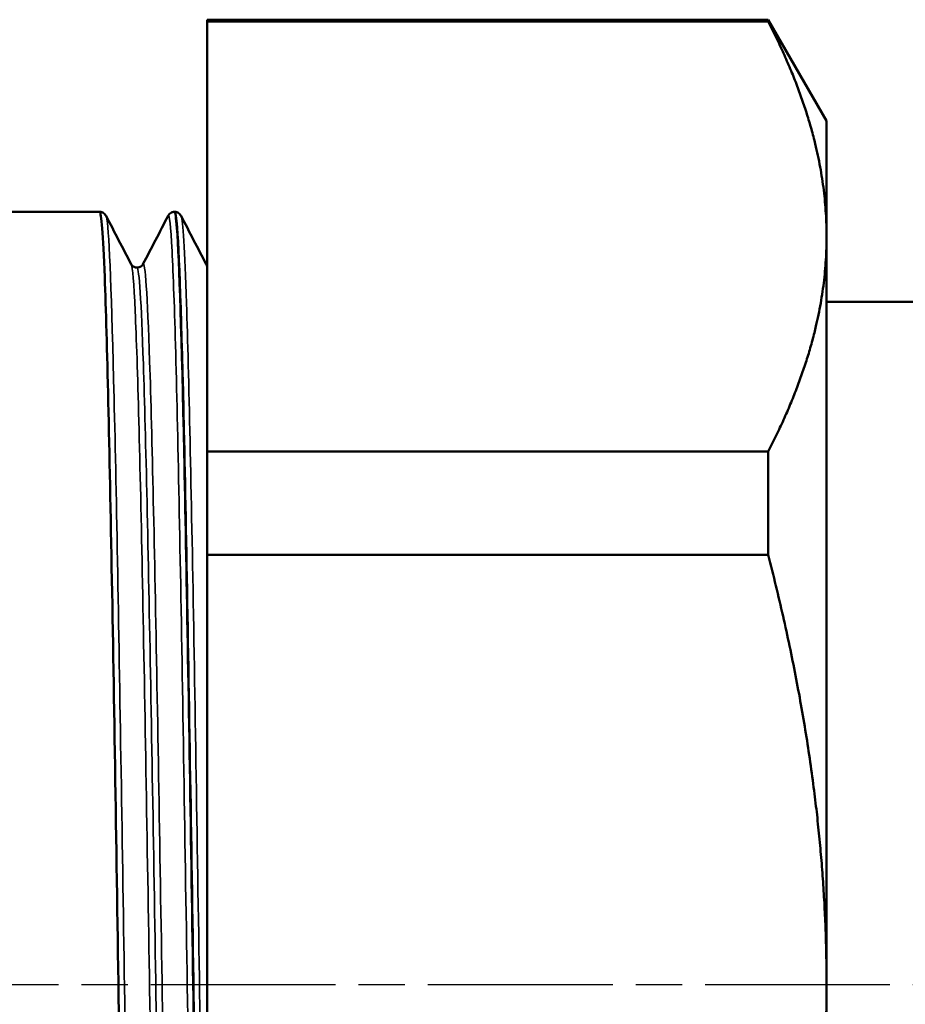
# Model space of a CAD drawing. Header units: millimetres. Extents: x -129 to 537, y -69 to 356.
# Tile 12 of 17: x 49 to 76, y 218 to 248. Entities that reach past the tile are written whole.
import ezdxf

# ---------------------------------------------------------------- set-up
doc = ezdxf.new("R2010")
doc.units = ezdxf.units.MM
doc.linetypes.add('CHAIN', pattern=[0.7087, 0.4724, -0.0591, 0.1181, -0.0591])
for name, color, linetype, lineweight in [('Видимые тонкие (ГОСТ)', 7, 'Continuous', 35), ('Видимый контур (ГОСТ)', 7, 'Continuous', 50), ('Осевая линия (ГОСТ)', 7, 'Continuous', 25)]:
    doc.layers.add(name, color=color, linetype=linetype, lineweight=lineweight)

msp = doc.modelspace()

# ---------------------------------------------------------------- linework, layer by layer
at = {"layer": 'Видимые тонкие (ГОСТ)'}
for points, knots in [([(53.089, 195.073), (53.083, 195.062), (53.078, 195.059), (53.073, 195.064), (52.999, 195.128), (52.925, 196.683), (52.851, 199.458), (52.777, 202.231), (52.703, 206.209), (52.629, 210.699), (52.555, 215.185), (52.481, 220.163), (52.407, 224.765), (52.333, 229.365), (52.259, 233.57), (52.185, 236.649), (52.111, 239.727), (52.037, 241.667), (51.964, 242.134), (51.955, 242.187), (51.947, 242.221), (51.939, 242.236)], [34.527723, 34.527723, 34.527723, 34.527723, 34.570917, 34.570917, 34.570917, 35.177907, 35.177907, 35.177907, 35.784357, 35.784357, 35.784357, 36.390311, 36.390311, 36.390311, 36.995815, 36.995815, 36.995815, 37.600913, 37.600913, 37.600913, 37.669316, 37.669316, 37.669316, 37.669316]), ([(54.991, 195.079), (54.944, 195.173), (54.897, 195.836), (54.851, 197.046), (54.777, 198.961), (54.703, 202.237), (54.629, 206.301), (54.555, 210.362), (54.481, 215.193), (54.407, 219.952), (54.333, 224.708), (54.259, 229.372), (54.185, 233.133), (54.111, 236.891), (54.037, 239.731), (53.963, 241.16), (53.923, 241.95), (53.882, 242.306), (53.841, 242.228)], [34.587315, 34.587315, 34.587315, 34.587315, 34.9706, 34.9706, 34.9706, 35.577229, 35.577229, 35.577229, 36.183347, 36.183347, 36.183347, 36.789, 36.789, 36.789, 37.394231, 37.394231, 37.394231, 37.728908, 37.728908, 37.728908, 37.728908]), ([(55.035, 204.66), (54.973, 207.905), (54.91, 211.765), (54.848, 215.762), (54.774, 220.49), (54.7, 225.39), (54.626, 229.609), (54.552, 233.827), (54.478, 237.346), (54.404, 239.555), (54.349, 241.207), (54.294, 242.12), (54.239, 242.233)], [29.210058, 29.210058, 29.210058, 29.210058, 29.722224, 29.722224, 29.722224, 30.327988, 30.327988, 30.327988, 30.933531, 30.933531, 30.933531, 31.38613, 31.38613, 31.38613, 31.38613]), ([(53.859, 196.56), (53.817, 196.48), (53.775, 196.832), (53.733, 197.613), (53.658, 199.011), (53.582, 201.78), (53.507, 205.422), (53.432, 209.061), (53.357, 213.553), (53.282, 218.093), (53.206, 222.63), (53.131, 227.192), (53.056, 230.962), (52.981, 234.729), (52.906, 237.688), (52.831, 239.309), (52.79, 240.188), (52.75, 240.67), (52.709, 240.749)], [34.525732, 34.525732, 34.525732, 34.525732, 34.87023, 34.87023, 34.87023, 35.486844, 35.486844, 35.486844, 36.102924, 36.102924, 36.102924, 36.718516, 36.718516, 36.718516, 37.333667, 37.333667, 37.333667, 37.667325, 37.667325, 37.667325, 37.667325]), ([(54.04, 196.662), (54.021, 196.66), (54.003, 196.739), (53.985, 196.903), (53.91, 197.578), (53.834, 199.677), (53.759, 202.82), (53.684, 205.961), (53.608, 210.129), (53.533, 214.575), (53.458, 219.018), (53.383, 223.716), (53.307, 227.825), (53.232, 231.931), (53.157, 235.43), (53.082, 237.693), (53.018, 239.62), (52.954, 240.641), (52.89, 240.649)], [34.557519, 34.557519, 34.557519, 34.557519, 34.707181, 34.707181, 34.707181, 35.324762, 35.324762, 35.324762, 35.941794, 35.941794, 35.941794, 36.558324, 36.558324, 36.558324, 37.1744, 37.1744, 37.1744, 37.699112, 37.699112, 37.699112, 37.699112]), ([(54.221, 196.555), (54.206, 196.581), (54.191, 196.66), (54.177, 196.792), (54.102, 197.476), (54.026, 199.587), (53.951, 202.745), (53.876, 205.9), (53.801, 210.085), (53.726, 214.548), (53.65, 219.008), (53.575, 223.725), (53.5, 227.852), (53.425, 231.977), (53.35, 235.494), (53.275, 237.773), (53.207, 239.842), (53.139, 240.879), (53.071, 240.756)], [34.589306, 34.589306, 34.589306, 34.589306, 34.708564, 34.708564, 34.708564, 35.325326, 35.325326, 35.325326, 35.941541, 35.941541, 35.941541, 36.557257, 36.557257, 36.557257, 37.172519, 37.172519, 37.172519, 37.730899, 37.730899, 37.730899, 37.730899])]:
    msp.add_open_spline(points, degree=3, knots=knots, dxfattribs=at)
msp.add_open_spline([(55.035, 240.647), (55.026, 240.7), (55.018, 240.735), (55.009, 240.751)], degree=3, dxfattribs=at)
at = {"layer": 'Видимый контур (ГОСТ)'}
for p, q in [((55.035, 248.198), (55.035, 248.255)), ((72.245, 248.255), (55.035, 248.255)), ((72.245, 248.198), (55.035, 248.198)), ((55.035, 248.198), (55.035, 235.011)), ((72.245, 248.255), (72.245, 248.198)), ((74.035, 245.155), (72.245, 248.255)), ((74.035, 241.604), (74.035, 245.155)), ((51.744, 242.364), (48.535, 242.364)), ((54.044, 242.364), (54.036, 242.364)), ((74.035, 218.655), (74.035, 241.604)), ((79.535, 239.605), (74.035, 239.605)), ((72.245, 235.011), (55.035, 235.011)), ((55.035, 231.842), (55.035, 235.011)), ((72.245, 235.011), (72.245, 231.842)), ((72.245, 231.842), (55.035, 231.842)), ((55.035, 231.842), (55.035, 205.467)), ((74.035, 195.705), (74.035, 218.655))]:
    msp.add_line(p, q, dxfattribs=at)
for points, weights in [([(74.035, 241.604), (74.035, 244.719), (72.245, 248.198)], [1, 1.03449351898, 1.01104050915]), ([(72.245, 235.011), (74.035, 238.49), (74.035, 241.604)], [1.01104050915, 1.03449351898, 1]), ([(74.035, 218.655), (74.035, 224.884), (72.245, 231.842)], [1, 1.03449351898, 1.01104050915]), ([(72.245, 205.467), (74.035, 212.425), (74.035, 218.655)], [1.01104050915, 1.03449351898, 1])]:
    msp.add_rational_spline(points, weights, degree=2, dxfattribs=at)
for points, knots in [([(51.744, 242.364), (51.79, 242.362), (51.833, 242.345), (51.888, 242.307), (51.904, 242.289), (51.926, 242.259), (51.933, 242.248), (51.939, 242.237)], [0, 0, 0, 0, 0.02668196, 0.02668196, 0.05120033, 0.05120033, 0.07348539, 0.07348539, 0.07348539, 0.07348539]), ([(52.894, 194.953), (52.857, 194.952), (52.819, 195.317), (52.782, 196.047), (52.708, 197.489), (52.634, 200.353), (52.56, 204.14), (52.486, 207.924), (52.412, 212.612), (52.338, 217.39), (52.264, 222.165), (52.191, 227.008), (52.117, 231.08), (52.043, 235.149), (51.969, 238.431), (51.896, 240.355), (51.845, 241.675), (51.794, 242.351), (51.744, 242.356)], [34.55691, 34.55691, 34.55691, 34.55691, 34.863517, 34.863517, 34.863517, 35.469494, 35.469494, 35.469494, 36.074953, 36.074953, 36.074953, 36.679939, 36.679939, 36.679939, 37.284498, 37.284498, 37.284498, 37.699112, 37.699112, 37.699112, 37.699112]), ([(53.841, 242.237), (53.85, 242.254), (53.861, 242.275), (53.902, 242.314), (53.92, 242.329), (53.97, 242.354), (54.002, 242.363), (54.036, 242.364)], [0, 0, 0, 0, 0.03567802, 0.03567802, 0.05426385, 0.05426385, 0.07352143, 0.07352143, 0.07352143, 0.07352143]), ([(54.036, 242.358), (54.061, 242.361), (54.086, 242.196), (54.111, 241.862), (54.185, 240.881), (54.259, 238.442), (54.333, 234.969), (54.407, 231.496), (54.481, 227.005), (54.555, 222.275), (54.628, 217.546), (54.702, 212.6), (54.776, 208.296), (54.85, 203.993), (54.924, 200.351), (54.998, 198.001), (55.01, 197.606), (55.023, 197.248), (55.035, 196.927)], [-37.699721, -37.699721, -37.699721, -37.699721, -37.492844, -37.492844, -37.492844, -36.887164, -36.887164, -36.887164, -36.281611, -36.281611, -36.281611, -35.676182, -35.676182, -35.676182, -35.070875, -35.070875, -35.070875, -34.969034, -34.969034, -34.969034, -34.969034]), ([(54.044, 242.364), (54.09, 242.362), (54.133, 242.345), (54.188, 242.307), (54.204, 242.289), (54.226, 242.259), (54.233, 242.248), (54.239, 242.237)], [0, 0, 0, 0, 0.02668196, 0.02668196, 0.05120033, 0.05120033, 0.07348539, 0.07348539, 0.07348539, 0.07348539]), ([(55.035, 197.139), (55.025, 197.421), (55.014, 197.73), (55.004, 198.064), (54.93, 200.436), (54.856, 204.097), (54.782, 208.412), (54.708, 212.725), (54.635, 217.672), (54.561, 222.395), (54.487, 227.116), (54.413, 231.592), (54.339, 235.046), (54.266, 238.499), (54.192, 240.916), (54.118, 241.878), (54.093, 242.201), (54.068, 242.36), (54.044, 242.358)], [28.707757, 28.707757, 28.707757, 28.707757, 28.793024, 28.793024, 28.793024, 29.398403, 29.398403, 29.398403, 30.003544, 30.003544, 30.003544, 30.608458, 30.608458, 30.608458, 31.213156, 31.213156, 31.213156, 31.415927, 31.415927, 31.415927, 31.415927]), ([(52.709, 240.758), (52.714, 240.748), (52.722, 240.732), (52.758, 240.697), (52.776, 240.684), (52.825, 240.661), (52.857, 240.652), (52.89, 240.652)], [0, 0, 0, 0, 0.03592109, 0.03592109, 0.05474646, 0.05474646, 0.0742809, 0.0742809, 0.0742809, 0.0742809]), ([(52.89, 240.652), (52.935, 240.652), (52.979, 240.669), (53.031, 240.704), (53.045, 240.72), (53.063, 240.743), (53.067, 240.752), (53.071, 240.758)], [0, 0, 0, 0, 0.02739755, 0.02739755, 0.05141653, 0.05141653, 0.07424956, 0.07424956, 0.07424956, 0.07424956])]:
    msp.add_open_spline(points, degree=3, knots=knots, dxfattribs=at)
for points in [[(51.939, 242.237), (52.195, 241.744), (52.452, 241.251), (52.709, 240.758)], [(53.071, 240.758), (53.327, 241.251), (53.584, 241.744), (53.841, 242.237)], [(54.239, 242.237), (54.495, 241.744), (54.752, 241.251), (55.009, 240.758)], [(55.009, 240.758), (55.013, 240.75), (55.019, 240.737), (55.035, 240.72)]]:
    msp.add_open_spline(points, degree=3, dxfattribs=at)
at = {"layer": 'Осевая линия (ГОСТ)', "linetype": 'CHAIN', "ltscale": 11.993792}
msp.add_line((101.476, 218.655), (29.649, 218.655), dxfattribs=at)

doc.saveas('drawing.dxf')
